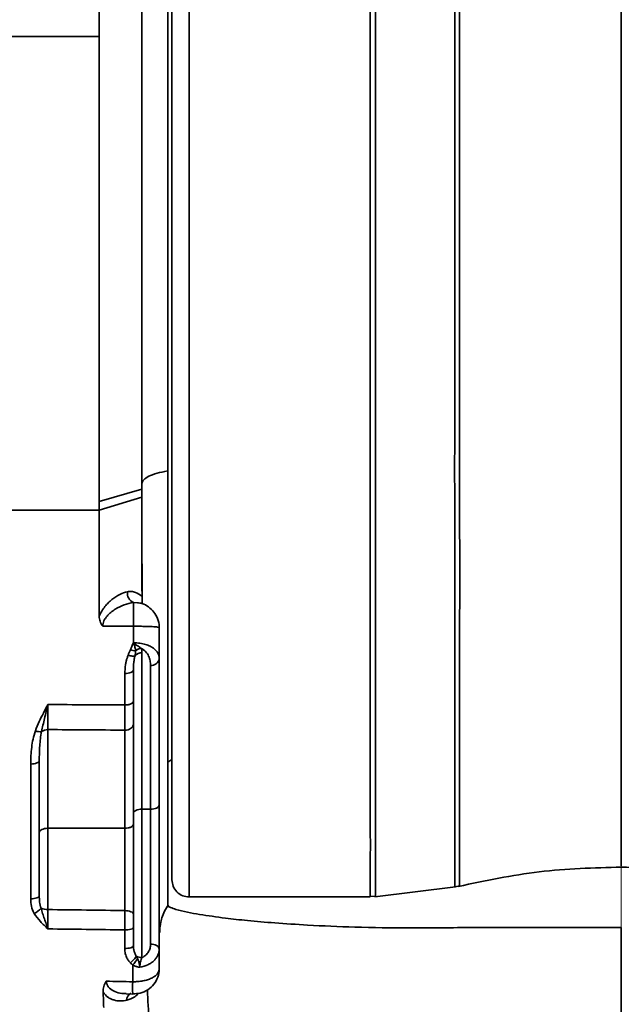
# Model space of a CAD drawing. Header units: millimetres. Extents: x -7686 to -856, y -458 to 6140.
# Tile 8 of 103: x -7000 to -6930, y 3516 to 3631. Entities that reach past the tile are written whole.
import ezdxf

# ---------------------------------------------------------------- set-up
doc = ezdxf.new("R2010")
doc.units = ezdxf.units.MM
doc.header["$LTSCALE"] = 5
doc.linetypes.add('ACAD_ISO10W100', pattern=[18, 12, -3, 0, -3])

msp = doc.modelspace()

# ---------------------------------------------------------------- linework, layer by layer
at = {"color": 40, "linetype": 'ACAD_ISO10W100', "lineweight": 20, "true_color": 0xf8d731}
msp.add_line((-6929.56, 4074.598), (-6929.56, 3031.236), dxfattribs=at)
at = {"linetype": 'Continuous', "lineweight": 35}
for p, q in [((-6990.56, 3628.801), (-6990.56, 3680.758)), ((-6985.56, 3675.758), (-6985.56, 3575.905)), ((-6982.56, 3578.027), (-6982.56, 3669.258)), ((-6990.56, 3628.801), (-7019.56, 3628.801)), ((-6990.56, 3574.463), (-6990.56, 3628.801)), ((-6982.56, 3527.258), (-6982.56, 3578.027)), ((-6990.56, 3574.463), (-6985.56, 3575.905)), ((-6990.56, 3573.45), (-6985.56, 3574.951)), ((-6990.56, 3573.45), (-7019.56, 3573.45)), ((-6986.084, 3562.633), (-6986.542, 3562.654)), ((-6986.545, 3559.881), (-6990.149, 3559.899)), ((-6986.565, 3557.931), (-6986.56, 3557.944)), ((-6986.56, 3557.944), (-6986.544, 3557.944)), ((-6986.544, 3557.944), (-6986.544, 3557.934)), ((-6985.56, 3556.783), (-6985.56, 3538.504)), ((-6983.56, 3556.095), (-6983.56, 3538.999)), ((-6984.56, 3538.504), (-6984.56, 3555.295)), ((-6996.56, 3547.812), (-6996.56, 3536.278)), ((-6982.56, 3544.013), (-6982.06, 3544.301)), ((-6985.56, 3538.504), (-6984.56, 3538.504)), ((-6985.56, 3538.504), (-6985.56, 3521.178)), ((-6984.56, 3522.746), (-6984.56, 3538.504)), ((-6983.56, 3538.999), (-6983.56, 3522.19)), ((-6996.56, 3536.278), (-6987.56, 3536.278)), ((-6996.56, 3536.278), (-6996.56, 3526.782)), ((-6958.348, 3528.286), (-6948.947, 3529.422)), ((-6949.015, 3529.446), (-6948.442, 3529.548)), ((-6980.06, 3528.258), (-6958.884, 3528.258)), ((-6958.886, 3528.304), (-6958.286, 3528.342)), ((-6987.412, 3516.929), (-6986.634, 3516.912))]:
    msp.add_line(p, q, dxfattribs=at)
at = {"linetype": 'Continuous', "lineweight": 35, "flags": 128}
for points in [[(-6998.557, 3543.789), (-6998.362, 3543.797), (-6998.175, 3543.821), (-6998.003, 3543.861), (-6997.852, 3543.914), (-6997.728, 3543.978), (-6997.636, 3544.052), (-6997.579, 3544.131), (-6997.56, 3544.214)], [(-6986.56, 3538.01), (-6986.54, 3538.106), (-6986.484, 3538.199), (-6986.391, 3538.284), (-6986.267, 3538.359), (-6986.115, 3538.421), (-6985.942, 3538.467), (-6985.755, 3538.495), (-6985.56, 3538.504)], [(-6983.56, 3538.999), (-6983.579, 3538.903), (-6983.636, 3538.81), (-6983.728, 3538.724), (-6983.853, 3538.649), (-6984.004, 3538.588), (-6984.177, 3538.542), (-6984.365, 3538.514), (-6984.56, 3538.504)], [(-6997.56, 3535.783), (-6997.54, 3535.88), (-6997.484, 3535.972), (-6997.391, 3536.058), (-6997.267, 3536.133), (-6997.115, 3536.195), (-6996.942, 3536.24), (-6996.755, 3536.268), (-6996.56, 3536.278)], [(-6998.565, 3528.037), (-6998.369, 3528.043), (-6998.181, 3528.064), (-6998.007, 3528.098), (-6997.854, 3528.143), (-6997.729, 3528.198), (-6997.636, 3528.262), (-6997.579, 3528.33), (-6997.56, 3528.402)], [(-6983.56, 3522.19), (-6983.579, 3522.298), (-6983.636, 3522.403), (-6983.728, 3522.499), (-6983.853, 3522.583), (-6984.004, 3522.652), (-6984.177, 3522.704), (-6984.365, 3522.735), (-6984.56, 3522.746)]]:
    msp.add_lwpolyline(points, dxfattribs=at)
at = {"linetype": 'Continuous', "lineweight": 35}
for centre, radius, start, end in [((-6986.119, 3563.715), 1.142, 170.14616, 248.24904), ((-7124.961, 3561.381), 138.424, 359.37943, 0.52714), ((-6985.141, 3555.728), 2.615, 122.45929, 122.72528), ((-6985.484, 3556.109), 1.23, 99.6955, 132.07113), ((-6985.583, 3555.709), 1.075, 88.77049, 137.36393), ((-6984.47, 3556.208), 0.917, 264.36859, 352.9548), ((-6997.526, 3549.056), 1.492, 250.82854, 279.12831), ((-6996.583, 3546.607), 1.205, 88.90307, 125.89715), ((-6999.166, 3528.518), 2.399, 294.80545, 318.97966), ((-6996.615, 3528.547), 1.766, 245.2137, 271.80931), ((-6985.579, 3522.507), 1.329, 241.01528, 270.84123), ((-6975.086, 3517.699), 11.574, 176.77209, 183.85004), ((-6986.562, 3516.286), 0.769, 112.30168, 187.6956)]:
    msp.add_arc(centre, radius, start, end, dxfattribs=at)
for points, knots in [([(-6980.06, 3644.871), (-6980.06, 3642.821), (-6980.06, 3638.721), (-6980.06, 3631.879), (-6980.06, 3624.641), (-6980.06, 3617.046), (-6980.06, 3609.209), (-6980.06, 3601.228), (-6980.06, 3593.208), (-6980.06, 3585.255), (-6980.06, 3577.471), (-6980.06, 3569.959), (-6980.06, 3562.817), (-6980.06, 3556.138), (-6980.06, 3550.01), (-6980.06, 3544.512), (-6980.06, 3539.717), (-6980.06, 3535.686), (-6980.06, 3532.48), (-6980.06, 3530.107), (-6980.06, 3528.721), (-6980.06, 3528.138), (-6980.06, 3528.286), (-6980.06, 3528.3)], [0, 0, 0, 0, 0.0497469, 0.0994938, 0.1492407, 0.1989875, 0.2487344, 0.2984813, 0.3482282, 0.3979751, 0.447722, 0.4974689, 0.5472157, 0.5969626, 0.6467095, 0.6964564, 0.7462033, 0.7959502, 0.845697, 0.8954439, 0.9451908, 0.9949377, 1, 1, 1, 1]), ([(-6958.884, 3528.287), (-6958.884, 3528.31), (-6958.884, 3528.36), (-6958.884, 3529.028), (-6958.885, 3530.184), (-6958.884, 3531.843), (-6958.881, 3533.956), (-6958.883, 3536.515), (-6958.883, 3539.542), (-6958.882, 3542.993), (-6958.883, 3546.804), (-6958.884, 3550.971), (-6958.885, 3555.519), (-6958.885, 3560.374), (-6958.882, 3565.453), (-6958.885, 3570.759), (-6958.882, 3576.313), (-6958.884, 3582.026), (-6958.884, 3587.8), (-6958.886, 3593.646), (-6958.889, 3599.582), (-6958.883, 3605.508), (-6958.888, 3611.326), (-6958.889, 3617.053), (-6958.89, 3622.701), (-6958.893, 3627.911), (-6958.893, 3632.63), (-6958.892, 3636.9), (-6958.888, 3641.016), (-6958.884, 3643.586), (-6958.882, 3644.871)], [0, 0, 0, 0, 0.0311106, 0.0672632, 0.1044662, 0.1416692, 0.177822, 0.2139747, 0.2511778, 0.2883808, 0.3245336, 0.3606863, 0.3978894, 0.4350924, 0.4712452, 0.5073981, 0.5446012, 0.5818044, 0.6179568, 0.6541091, 0.6913117, 0.7285144, 0.7646667, 0.8008191, 0.8380217, 0.8752243, 0.9060957, 0.9369672, 0.9684836, 1, 1, 1, 1]), ([(-6958.282, 3644.847), (-6958.284, 3643.59), (-6958.287, 3641.074), (-6958.292, 3636.995), (-6958.293, 3632.704), (-6958.292, 3627.978), (-6958.289, 3622.846), (-6958.288, 3617.262), (-6958.287, 3611.487), (-6958.283, 3605.617), (-6958.288, 3599.751), (-6958.286, 3593.874), (-6958.283, 3587.973), (-6958.284, 3582.145), (-6958.283, 3576.487), (-6958.287, 3570.981), (-6958.284, 3565.617), (-6958.285, 3560.488), (-6958.284, 3555.678), (-6958.283, 3551.163), (-6958.283, 3546.942), (-6958.283, 3543.091), (-6958.284, 3539.669), (-6958.284, 3536.654), (-6958.282, 3534.052), (-6958.285, 3531.913), (-6958.284, 3530.264), (-6958.283, 3529.099), (-6958.284, 3528.403), (-6958.285, 3528.349), (-6958.285, 3528.324)], [0, 0, 0, 0, 0.0308686, 0.0617372, 0.0932506, 0.124764, 0.1609137, 0.1970633, 0.2342631, 0.2714628, 0.3076117, 0.3437606, 0.3809595, 0.4181584, 0.4543096, 0.4904608, 0.5276626, 0.5648644, 0.601014, 0.6371637, 0.6743634, 0.7115631, 0.7477137, 0.7838643, 0.8210654, 0.8582665, 0.894416, 0.9305655, 0.967765, 1, 1, 1, 1]), ([(-6982.06, 3530.263), (-6982.06, 3530.378), (-6982.06, 3530.608), (-6982.06, 3532.082), (-6982.06, 3534.349), (-6982.06, 3537.477), (-6982.06, 3541.387), (-6982.06, 3546.049), (-6982.06, 3551.386), (-6982.06, 3557.342), (-6982.06, 3563.828), (-6982.06, 3570.768), (-6982.06, 3578.064), (-6982.06, 3585.626), (-6982.06, 3593.352), (-6982.06, 3601.143), (-6982.06, 3608.897), (-6982.06, 3616.509), (-6982.06, 3623.888), (-6982.06, 3630.918), (-6982.06, 3637.567), (-6982.06, 3641.549), (-6982.06, 3643.54)], [0, 0, 0, 0, 0.0499982, 0.1, 0.1499982, 0.2, 0.2499982, 0.3, 0.3499982, 0.4, 0.4499982, 0.5, 0.5499982, 0.6, 0.6499982, 0.7, 0.7499982, 0.8, 0.8499982, 0.9, 0.9499991, 1, 1, 1, 1]), ([(-6949.021, 3529.484), (-6949.022, 3529.514), (-6949.025, 3529.581), (-6949.022, 3530.788), (-6949.019, 3533.088), (-6949.018, 3536.479), (-6949.022, 3540.598), (-6949.029, 3545.203), (-6949.026, 3550.469), (-6949.013, 3556.351), (-6949.003, 3562.751), (-6949.018, 3569.602), (-6949.033, 3576.839), (-6949.025, 3584.358), (-6949.019, 3592.038), (-6949.022, 3599.783), (-6949.026, 3607.494), (-6949.027, 3615.096), (-6949.026, 3622.484), (-6949.026, 3629.576), (-6949.02, 3635.482), (-6949.018, 3640.305), (-6949.019, 3642.836), (-6949.02, 3644.102)], [0, 0, 0, 0, 0.04021581, 0.08906436, 0.14655682, 0.20404778, 0.25280263, 0.30171255, 0.35046715, 0.39920983, 0.44810689, 0.49685032, 0.54584112, 0.59499178, 0.64398644, 0.69271246, 0.74159261, 0.79031728, 0.83912498, 0.88808744, 0.93689438, 0.96844711, 1, 1, 1, 1]), ([(-6948.446, 3644.033), (-6948.446, 3644.033), (-6948.446, 3643.874), (-6948.448, 3641.386), (-6948.444, 3637.214), (-6948.451, 3631.283), (-6948.454, 3626.11), (-6948.453, 3620.687), (-6948.452, 3615.106), (-6948.45, 3609.463), (-6948.446, 3603.745), (-6948.447, 3597.932), (-6948.445, 3592.112), (-6948.449, 3586.381), (-6948.445, 3580.721), (-6948.451, 3575.133), (-6948.445, 3569.722), (-6948.438, 3564.576), (-6948.451, 3559.669), (-6948.447, 3554.993), (-6948.45, 3550.627), (-6948.45, 3546.639), (-6948.445, 3543.008), (-6948.447, 3539.736), (-6948.445, 3536.346), (-6948.447, 3533.196), (-6948.447, 3531.05), (-6948.45, 3529.961), (-6948.448, 3529.518), (-6948.448, 3529.564), (-6948.447, 3529.579)], [0, 0, 0, 0, 0.0000004, 0.0040284, 0.0630634, 0.0991858, 0.1353085, 0.1724772, 0.2096461, 0.2457086, 0.2817712, 0.3188789, 0.3559871, 0.3922405, 0.4284937, 0.4658074, 0.5031202, 0.5392032, 0.5752858, 0.6124084, 0.6495315, 0.6856145, 0.7216981, 0.7588267, 0.7959554, 0.8529325, 0.9109192, 0.9470703, 0.9832214, 1, 1, 1, 1]), ([(-6929.56, 3531.881), (-6929.56, 3531.874), (-6929.56, 3531.858), (-6929.56, 3533.101), (-6929.56, 3535.418), (-6929.56, 3538.83), (-6929.56, 3543.217), (-6929.56, 3548.515), (-6929.56, 3554.624), (-6929.56, 3561.455), (-6929.56, 3568.898), (-6929.56, 3576.833), (-6929.56, 3584.782), (-6929.56, 3592.567), (-6929.56, 3600.07), (-6929.56, 3607.563), (-6929.56, 3614.977), (-6929.56, 3622.267), (-6929.56, 3629.365), (-6929.56, 3636.26), (-6929.56, 3640.425), (-6929.56, 3642.541)], [0, 0, 0, 0, 0.03614947, 0.09247734, 0.14879194, 0.20501118, 0.26109406, 0.31705504, 0.3729736, 0.4289231, 0.4849257, 0.54093569, 0.596947, 0.64596247, 0.69495452, 0.74396067, 0.79321679, 0.84303592, 0.89384635, 0.94606522, 1, 1, 1, 1]), ([(-6985.56, 3576.546), (-6985.56, 3576.696), (-6985.491, 3576.845), (-6985.22, 3577.133), (-6985.018, 3577.272), (-6984.494, 3577.53), (-6984.173, 3577.65), (-6983.432, 3577.861), (-6983.013, 3577.952), (-6982.56, 3578.027)], [0, 0, 0, 0, 0.25, 0.25, 0.5, 0.5, 0.75, 0.75, 1, 1, 1, 1]), ([(-6985.557, 3562.629), (-6985.558, 3564.489), (-6985.56, 3568.668), (-6985.56, 3573.168), (-6985.56, 3575.666)], [0, 0, 0, 0, 0.44495378, 1, 1, 1, 1]), ([(-6985.56, 3574.951), (-6985.56, 3574.674), (-6985.56, 3574.106), (-6985.56, 3573.235), (-6985.56, 3572.322), (-6985.56, 3571.368), (-6985.56, 3570.373), (-6985.56, 3568.854), (-6985.56, 3566.641), (-6985.559, 3564.644), (-6985.559, 3563.483), (-6985.559, 3563.342)], [0, 0, 0, 0, 0.0699036, 0.1436418, 0.2212155, 0.3026265, 0.387876, 0.4769654, 0.6944645, 0.9627541, 1, 1, 1, 1]), ([(-6929.56, 3441.728), (-6928.981, 3441.734), (-6927.796, 3441.747), (-6925.977, 3441.783), (-6923.853, 3441.847), (-6921.467, 3441.963), (-6918.864, 3442.157), (-6916.311, 3442.42), (-6913.812, 3442.772), (-6911.37, 3443.227), (-6908.991, 3443.8), (-6906.66, 3444.517), (-6904.379, 3445.39), (-6902.153, 3446.425), (-6900.016, 3447.629), (-6897.983, 3448.995), (-6895.419, 3451.032), (-6893.087, 3453.332), (-6890.962, 3455.824), (-6889.45, 3457.793), (-6888.017, 3459.836), (-6886.649, 3461.938), (-6885.332, 3464.087), (-6884.373, 3465.726), (-6883.743, 3466.825), (-6883.346, 3467.537), (-6882.884, 3468.398), (-6882.462, 3469.247), (-6882.157, 3469.907), (-6881.868, 3470.557), (-6881.511, 3471.402), (-6881.096, 3472.448), (-6880.67, 3473.606), (-6880.11, 3475.254), (-6879.584, 3477.005), (-6879.108, 3478.762), (-6878.653, 3480.562), (-6878.235, 3482.387), (-6877.847, 3484.23), (-6877.291, 3487.017), (-6876.244, 3493.117), (-6875.46, 3499.741), (-6874.954, 3505.38), (-6874.659, 3509.125), (-6874.29, 3514.88), (-6873.991, 3521.819), (-6873.794, 3528.956), (-6873.658, 3536.615), (-6873.599, 3543.741), (-6873.578, 3549.239), (-6873.569, 3552.547), (-6873.565, 3555.571), (-6873.562, 3559.35), (-6873.56, 3563.037), (-6873.56, 3566.226), (-6873.56, 3568.728), (-6873.56, 3570.66), (-6873.56, 3572.183), (-6873.56, 3573.6), (-6873.56, 3574.513), (-6873.56, 3574.951)], [0, 0, 0, 0, 0.0100316, 0.0205361, 0.0315145, 0.0468527, 0.0619398, 0.0767961, 0.0914203, 0.1058439, 0.1201268, 0.1342973, 0.1487861, 0.1634155, 0.1781663, 0.1930193, 0.2080011, 0.2383466, 0.2537508, 0.2692829, 0.2849321, 0.3006496, 0.3164125, 0.3321795, 0.3361063, 0.3399543, 0.347347, 0.354283, 0.3575951, 0.3608538, 0.3674259, 0.3743532, 0.381027, 0.389312, 0.4050445, 0.4130488, 0.421114, 0.4374028, 0.4456021, 0.4538096, 0.486719, 0.5527597, 0.5692891, 0.5858025, 0.6187845, 0.6713785, 0.7106235, 0.7496353, 0.8140273, 0.8458721, 0.8549619, 0.877445, 0.9038508, 0.9272743, 0.9475494, 0.9639854, 0.9740393, 0.9833928, 0.9920462, 1, 1, 1, 1]), ([(-6990.56, 3565.252), (-6990.56, 3565.623), (-6990.56, 3566.346), (-6990.56, 3567.41), (-6990.56, 3568.423), (-6990.56, 3569.386), (-6990.56, 3570.299), (-6990.56, 3571.16), (-6990.56, 3571.969), (-6990.56, 3572.726), (-6990.56, 3573.215), (-6990.56, 3573.45)], [0, 0, 0, 0, 0.1374636, 0.2683257, 0.3925933, 0.5102729, 0.6213701, 0.7258893, 0.8238334, 0.9152037, 1, 1, 1, 1]), ([(-6868.56, 3573.45), (-6868.56, 3573.167), (-6868.56, 3572.577), (-6868.56, 3571.656), (-6868.559, 3570.661), (-6868.559, 3569.593), (-6868.559, 3568.452), (-6868.559, 3567.24), (-6868.559, 3565.957), (-6868.559, 3564.604), (-6868.559, 3562.643), (-6868.558, 3560.495), (-6868.558, 3557.934), (-6868.558, 3555.636), (-6868.559, 3552.21), (-6868.563, 3548.145), (-6868.58, 3541.527), (-6868.633, 3533.287), (-6868.806, 3522.987), (-6869.173, 3512.348), (-6869.74, 3503.186), (-6870.437, 3495.787), (-6870.991, 3491.116), (-6871.51, 3487.427), (-6871.876, 3485.094), (-6872.194, 3483.232), (-6872.532, 3481.36), (-6872.98, 3479.015), (-6873.447, 3476.679), (-6873.832, 3474.81), (-6874.219, 3472.928), (-6874.588, 3471.035), (-6874.853, 3469.361), (-6875.002, 3468.395), (-6875.161, 3467.428), (-6875.4, 3466.23), (-6875.789, 3464.824), (-6876.181, 3463.681), (-6876.527, 3462.782), (-6877.078, 3461.447), (-6877.96, 3459.471), (-6879.689, 3456.046), (-6882.153, 3451.94), (-6885.632, 3447.378), (-6889.019, 3443.961), (-6892.042, 3441.517), (-6894.476, 3439.853), (-6897.047, 3438.374), (-6899.732, 3437.095), (-6902.517, 3435.996), (-6905.372, 3435.082), (-6908.275, 3434.348), (-6911.196, 3433.776), (-6914.132, 3433.34), (-6917.091, 3433.016), (-6920.109, 3432.775), (-6922.799, 3432.631), (-6925.203, 3432.548), (-6927.33, 3432.499), (-6928.799, 3432.482), (-6929.56, 3432.474)], [0, 0, 0, 0, 0.0048183, 0.0100787, 0.0157812, 0.0219261, 0.0285137, 0.0355443, 0.0430186, 0.050937, 0.0593001, 0.0775747, 0.0890329, 0.1049919, 0.1187487, 0.1505995, 0.1782268, 0.2378093, 0.2975804, 0.3577003, 0.418247, 0.4495114, 0.4793287, 0.4948234, 0.5101019, 0.5177251, 0.5255503, 0.5410513, 0.5566172, 0.5644294, 0.572267, 0.5880636, 0.5960598, 0.6000828, 0.6041138, 0.6121699, 0.6202056, 0.6282363, 0.6322542, 0.6362746, 0.6523759, 0.6685519, 0.7010543, 0.7337793, 0.7668665, 0.7836103, 0.8003871, 0.8171238, 0.8338708, 0.8504622, 0.8671693, 0.8836493, 0.8998937, 0.9160621, 0.9322456, 0.9485039, 0.9654071, 0.9761031, 0.9876306, 1, 1, 1, 1]), ([(-6990.561, 3561.079), (-6990.561, 3561.413), (-6990.561, 3562.12), (-6990.561, 3563.176), (-6990.561, 3564.233), (-6990.56, 3564.917), (-6990.56, 3565.252)], [0, 0, 0, 0, 0.2411359, 0.5110425, 0.7603055, 1, 1, 1, 1]), ([(-6990.561, 3561.079), (-6990.474, 3561.282), (-6990.372, 3561.476), (-6990.146, 3561.844), (-6990.025, 3562.014), (-6989.77, 3562.334), (-6989.636, 3562.483), (-6989.356, 3562.763), (-6989.211, 3562.893), (-6988.773, 3563.245), (-6988.472, 3563.436), (-6987.857, 3563.739), (-6987.549, 3563.847), (-6987.245, 3563.911)], [0, 0, 0, 0, 0.125, 0.125, 0.25, 0.25, 0.375, 0.375, 0.5, 0.5, 0.75, 0.75, 1, 1, 1, 1]), ([(-6987.245, 3563.911), (-6987.08, 3563.945), (-6986.92, 3563.956), (-6986.612, 3563.932), (-6986.462, 3563.898), (-6986.036, 3563.738), (-6985.787, 3563.56), (-6985.559, 3563.342)], [0, 0, 0, 0, 0.25, 0.25, 0.5, 0.5, 1, 1, 1, 1]), ([(-6986.542, 3562.654), (-6986.903, 3562.605), (-6987.268, 3562.514), (-6987.988, 3562.254), (-6988.342, 3562.087), (-6988.86, 3561.761), (-6989.027, 3561.641), (-6989.348, 3561.375), (-6989.502, 3561.227), (-6989.713, 3560.978), (-6989.778, 3560.892), (-6989.899, 3560.71), (-6989.954, 3560.614), (-6990.047, 3560.415), (-6990.084, 3560.314), (-6990.135, 3560.105), (-6990.149, 3560.001), (-6990.149, 3559.899)], [0, 0, 0, 0, 0.25, 0.25, 0.5, 0.5, 0.625, 0.625, 0.75, 0.75, 0.8125, 0.8125, 0.875, 0.875, 0.9375, 0.9375, 1, 1, 1, 1]), ([(-6983.581, 3559.723), (-6983.574, 3559.776), (-6983.53, 3560.126), (-6983.714, 3560.768), (-6984.126, 3561.555), (-6984.767, 3562.16), (-6985.442, 3562.54), (-6985.91, 3562.607), (-6986.084, 3562.632)], [0, 0, 0, 0, 0.0408454, 0.2662073, 0.4798778, 0.6854977, 0.8827625, 1, 1, 1, 1]), ([(-6985.559, 3563.342), (-6985.559, 3563.23), (-6985.559, 3563.113), (-6985.559, 3562.87), (-6985.559, 3562.744), (-6985.559, 3562.638)], [0, 0, 0, 0, 0.5, 0.5, 1, 1, 1, 1]), ([(-6990.561, 3561.079), (-6990.561, 3560.867), (-6990.526, 3560.661), (-6990.421, 3560.36), (-6990.377, 3560.262), (-6990.274, 3560.075), (-6990.214, 3559.984), (-6990.149, 3559.899)], [0, 0, 0, 0, 0.5, 0.5, 0.75, 0.75, 1, 1, 1, 1]), ([(-6983.56, 3559.718), (-6983.56, 3559.743), (-6983.626, 3559.766), (-6983.829, 3559.797), (-6983.914, 3559.806), (-6984.115, 3559.823), (-6984.231, 3559.831), (-6984.496, 3559.845), (-6984.646, 3559.851), (-6984.971, 3559.862), (-6985.147, 3559.867), (-6985.522, 3559.874), (-6985.719, 3559.877), (-6986.127, 3559.88), (-6986.334, 3559.881), (-6986.545, 3559.881)], [0, 0, 0, 0, 0.25, 0.25, 0.375, 0.375, 0.5, 0.5, 0.625, 0.625, 0.75, 0.75, 0.875, 0.875, 1, 1, 1, 1]), ([(-6986.544, 3557.934), (-6986.548, 3557.936), (-6986.551, 3557.938), (-6986.554, 3557.94), (-6986.556, 3557.942), (-6986.558, 3557.943), (-6986.56, 3557.944)], [0, 0, 0, 0, 0.000012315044, 0.000012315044, 0.000012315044, 0.000018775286, 0.000018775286, 0.000018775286, 0.000018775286]), ([(-6986.544, 3557.944), (-6986.418, 3557.943), (-6986.292, 3557.939), (-6986.045, 3557.921), (-6985.923, 3557.908), (-6985.569, 3557.859), (-6985.348, 3557.811), (-6984.953, 3557.695), (-6984.775, 3557.626), (-6984.463, 3557.475), (-6984.329, 3557.393), (-6984.095, 3557.219), (-6983.995, 3557.126), (-6983.83, 3556.935), (-6983.764, 3556.836), (-6983.608, 3556.532), (-6983.56, 3556.317), (-6983.56, 3556.095)], [0, 0, 0, 0, 0.0625, 0.0625, 0.125, 0.125, 0.25, 0.25, 0.375, 0.375, 0.5, 0.5, 0.625, 0.625, 0.75, 0.75, 1, 1, 1, 1]), ([(-6987.183, 3556.497), (-6987.161, 3556.551), (-6987.118, 3556.658), (-6987.053, 3556.822), (-6986.989, 3556.983), (-6986.943, 3557.09), (-6986.92, 3557.141)], [0, 0, 0, 0, 0.24991278, 0.49996484, 0.76018905, 1, 1, 1, 1]), ([(-6986.92, 3557.141), (-6986.862, 3557.273), (-6986.775, 3557.471), (-6986.657, 3557.734), (-6986.596, 3557.865), (-6986.565, 3557.931)], [0, 0, 0, 0, 0.499976, 0.7499834, 1, 1, 1, 1]), ([(-6986.92, 3557.141), (-6986.811, 3557.101), (-6986.698, 3557.069), (-6986.488, 3557.028), (-6986.39, 3557.019), (-6986.308, 3557.022)], [0, 0, 0, 0, 0.5, 0.5, 1, 1, 1, 1]), ([(-6986.555, 3557.927), (-6986.545, 3557.904), (-6986.532, 3557.87), (-6986.514, 3557.825), (-6986.488, 3557.761), (-6986.438, 3557.628), (-6986.373, 3557.427), (-6986.324, 3557.213), (-6986.313, 3557.079), (-6986.308, 3557.022)], [0, 0, 0, 0, 0.0693997, 0.1033457, 0.1368932, 0.268022, 0.5199751, 0.7971688, 1, 1, 1, 1]), ([(-6986.544, 3557.934), (-6986.525, 3557.918), (-6986.504, 3557.903), (-6986.464, 3557.874), (-6986.443, 3557.86), (-6986.383, 3557.817), (-6986.343, 3557.79), (-6986.225, 3557.711), (-6986.149, 3557.661), (-6985.932, 3557.514), (-6985.801, 3557.42), (-6985.692, 3557.321)], [0, 0, 0, 0, 0.0625, 0.0625, 0.125, 0.125, 0.25, 0.25, 0.5, 0.5, 1, 1, 1, 1]), ([(-6986.308, 3557.022), (-6986.31, 3556.978), (-6986.312, 3556.883), (-6986.324, 3556.739), (-6986.344, 3556.587), (-6986.364, 3556.488), (-6986.374, 3556.437)], [0, 0, 0, 0, 0.2209727, 0.4873425, 0.7361662, 1, 1, 1, 1]), ([(-6984.56, 3555.295), (-6984.56, 3555.486), (-6984.577, 3555.673), (-6984.65, 3556.04), (-6984.706, 3556.219), (-6984.871, 3556.57), (-6984.98, 3556.741), (-6985.269, 3557.057), (-6985.453, 3557.205), (-6985.692, 3557.321)], [0, 0, 0, 0, 0.25, 0.25, 0.5, 0.5, 0.75, 0.75, 1, 1, 1, 1]), ([(-6987.555, 3554.371), (-6987.554, 3554.463), (-6987.552, 3554.647), (-6987.535, 3554.919), (-6987.509, 3555.186), (-6987.466, 3555.487), (-6987.401, 3555.815), (-6987.307, 3556.166), (-6987.223, 3556.388), (-6987.183, 3556.497)], [0, 0, 0, 0, 0.1284696, 0.2546237, 0.3786287, 0.5006604, 0.6748999, 0.8410939, 1, 1, 1, 1]), ([(-6987.183, 3556.497), (-6987.027, 3556.445), (-6986.86, 3556.408), (-6986.571, 3556.387), (-6986.451, 3556.402), (-6986.374, 3556.437)], [0, 0, 0, 0, 0.5, 0.5, 1, 1, 1, 1]), ([(-6986.374, 3556.437), (-6986.388, 3556.378), (-6986.419, 3556.256), (-6986.457, 3556.064), (-6986.491, 3555.855), (-6986.525, 3555.583), (-6986.553, 3555.228), (-6986.558, 3554.947), (-6986.56, 3554.796)], [0, 0, 0, 0, 0.1088465, 0.226978, 0.3543972, 0.4910969, 0.7253534, 1, 1, 1, 1]), ([(-6987.555, 3554.371), (-6987.437, 3554.371), (-6987.311, 3554.38), (-6987.066, 3554.422), (-6986.948, 3554.454), (-6986.754, 3554.537), (-6986.678, 3554.588), (-6986.581, 3554.692), (-6986.56, 3554.746), (-6986.56, 3554.796)], [0, 0, 0, 0, 0.25, 0.25, 0.5, 0.5, 0.75, 0.75, 1, 1, 1, 1]), ([(-6986.56, 3554.796), (-6986.56, 3554.26), (-6986.56, 3553.032), (-6986.56, 3551.805), (-6986.56, 3551.112)], [0, 0, 0, 0, 0.4358107, 1, 1, 1, 1]), ([(-6987.556, 3550.684), (-6987.556, 3551.28), (-6987.555, 3552.508), (-6987.555, 3553.738), (-6987.555, 3554.371)], [0, 0, 0, 0, 0.4855367, 1, 1, 1, 1]), ([(-6987.556, 3550.684), (-6987.438, 3550.684), (-6987.311, 3550.693), (-6987.066, 3550.735), (-6986.948, 3550.768), (-6986.754, 3550.852), (-6986.678, 3550.902), (-6986.581, 3551.008), (-6986.56, 3551.062), (-6986.56, 3551.112)], [0, 0, 0, 0, 0.25, 0.25, 0.5, 0.5, 0.75, 0.75, 1, 1, 1, 1]), ([(-6986.56, 3551.112), (-6986.56, 3551.03), (-6986.56, 3550.867), (-6986.56, 3550.626), (-6986.56, 3550.389), (-6986.56, 3550.157), (-6986.56, 3549.928), (-6986.56, 3549.63), (-6986.56, 3549.269), (-6986.56, 3548.856), (-6986.56, 3548.6), (-6986.56, 3548.472)], [0, 0, 0, 0, 0.0834429, 0.1667416, 0.2499727, 0.3332131, 0.4165394, 0.5000283, 0.6667514, 0.8332037, 1, 1, 1, 1]), ([(-6997.289, 3547.583), (-6997.188, 3548.082), (-6997.07, 3548.593), (-6996.823, 3549.644), (-6996.693, 3550.185), (-6996.564, 3550.738)], [0, 0, 0, 0, 0.5, 0.5, 1, 1, 1, 1]), ([(-6996.564, 3550.738), (-6995.055, 3550.729), (-6993.546, 3550.72), (-6992.037, 3550.71), (-6990.543, 3550.701), (-6989.05, 3550.692), (-6987.556, 3550.684)], [0.0009960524, 0.0009960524, 0.0009960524, 0.0009960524, 0.0055228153, 0.0055228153, 0.0055228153, 0.0100043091, 0.0100043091, 0.0100043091, 0.0100043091]), ([(-6996.564, 3550.738), (-6996.563, 3550.19), (-6996.562, 3549.67), (-6996.561, 3548.687), (-6996.56, 3548.231), (-6996.56, 3547.812)], [0, 0, 0, 0, 0.5, 0.5, 1, 1, 1, 1]), ([(-6998.557, 3543.789), (-6998.557, 3544.442), (-6998.526, 3545.095), (-6998.408, 3546.063), (-6998.356, 3546.383), (-6998.217, 3547.02), (-6998.131, 3547.335), (-6998.016, 3547.647)], [0, 0, 0, 0, 0.5, 0.5, 0.75, 0.75, 1, 1, 1, 1]), ([(-6987.56, 3547.75), (-6989.067, 3547.759), (-6990.574, 3547.77), (-6992.081, 3547.78), (-6993.574, 3547.791), (-6995.067, 3547.802), (-6996.56, 3547.812)], [0.0010000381, 0.0010000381, 0.0010000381, 0.0010000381, 0.0055218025, 0.0055218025, 0.0055218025, 0.0100004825, 0.0100004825, 0.0100004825, 0.0100004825]), ([(-6987.56, 3547.75), (-6987.442, 3547.75), (-6987.315, 3547.765), (-6987.068, 3547.836), (-6986.95, 3547.891), (-6986.755, 3548.032), (-6986.679, 3548.117), (-6986.581, 3548.295), (-6986.56, 3548.387), (-6986.56, 3548.472)], [0, 0, 0, 0, 0.25, 0.25, 0.5, 0.5, 0.75, 0.75, 1, 1, 1, 1]), ([(-6986.56, 3548.472), (-6986.56, 3548.299), (-6986.56, 3547.954), (-6986.56, 3547.427), (-6986.56, 3546.893), (-6986.56, 3546.352), (-6986.56, 3545.803), (-6986.56, 3545.248), (-6986.56, 3544.685), (-6986.56, 3544.115), (-6986.56, 3543.538), (-6986.56, 3542.824), (-6986.56, 3541.967), (-6986.56, 3540.962), (-6986.56, 3539.94), (-6986.56, 3538.901), (-6986.56, 3537.847), (-6986.56, 3537.131), (-6986.56, 3536.773)], [0, 0, 0, 0, 0.05005978, 0.1000785, 0.15006659, 0.20003449, 0.24999266, 0.29995157, 0.34992169, 0.39991348, 0.44993737, 0.5000038, 0.58341208, 0.66672557, 0.74999266, 0.8332618, 0.91658146, 1, 1, 1, 1]), ([(-6997.289, 3547.583), (-6997.349, 3547.308), (-6997.393, 3547.031), (-6997.462, 3546.475), (-6997.487, 3546.196), (-6997.545, 3545.353), (-6997.56, 3544.785), (-6997.56, 3544.214)], [0, 0, 0, 0, 0.25, 0.25, 0.5, 0.5, 1, 1, 1, 1]), ([(-6997.56, 3544.214), (-6997.56, 3541.611), (-6997.56, 3538.998), (-6997.56, 3533.732), (-6997.56, 3531.08), (-6997.56, 3528.402)], [0, 0, 0, 0, 0.5, 0.5, 1, 1, 1, 1]), ([(-6998.564, 3528.967), (-6998.562, 3531.474), (-6998.56, 3533.958), (-6998.558, 3538.895), (-6998.558, 3541.346), (-6998.557, 3543.789)], [0, 0, 0, 0, 0.5, 0.5, 1, 1, 1, 1]), ([(-6987.56, 3536.278), (-6987.442, 3536.278), (-6987.315, 3536.289), (-6987.068, 3536.337), (-6986.95, 3536.375), (-6986.755, 3536.471), (-6986.679, 3536.53), (-6986.581, 3536.651), (-6986.56, 3536.714), (-6986.56, 3536.773)], [0, 0, 0, 0, 0.25, 0.25, 0.5, 0.5, 0.75, 0.75, 1, 1, 1, 1]), ([(-6987.56, 3526.657), (-6987.56, 3527.412), (-6987.56, 3528.21), (-6987.56, 3529.845), (-6987.56, 3530.682), (-6987.56, 3532.348), (-6987.56, 3533.177), (-6987.56, 3534.78), (-6987.56, 3535.553), (-6987.56, 3536.278)], [0, 0, 0, 0, 0.25, 0.25, 0.5, 0.5, 0.75, 0.75, 1, 1, 1, 1]), ([(-6986.56, 3536.773), (-6986.56, 3536.673), (-6986.56, 3536.473), (-6986.56, 3536.168), (-6986.56, 3535.859), (-6986.56, 3535.546), (-6986.56, 3535.229), (-6986.56, 3534.908), (-6986.56, 3534.583), (-6986.56, 3533.928), (-6986.56, 3532.923), (-6986.56, 3531.558), (-6986.56, 3530.186), (-6986.56, 3529.053), (-6986.56, 3528.164), (-6986.56, 3527.507), (-6986.56, 3526.861), (-6986.56, 3526.444), (-6986.56, 3526.235)], [0, 0, 0, 0, 0.0313515, 0.0626212, 0.0938367, 0.125026, 0.1562168, 0.1874371, 0.2187147, 0.2500772, 0.3750213, 0.5000158, 0.62496, 0.7499545, 0.8124039, 0.8749765, 0.9375123, 1, 1, 1, 1]), ([(-6948.579, 3529.484), (-6945.449, 3530.146), (-6939.177, 3531.471), (-6932.77, 3531.658), (-6929.56, 3531.751)], [0, 0, 0, 0, 0.4990407, 1, 1, 1, 1]), ([(-6929.56, 3531.751), (-6926.35, 3531.658), (-6919.942, 3531.471), (-6913.67, 3530.146), (-6910.54, 3529.484)], [0, 0, 0, 0, 0.5009593, 1, 1, 1, 1]), ([(-6982.06, 3530.263), (-6982.032, 3530.011), (-6981.975, 3529.487), (-6981.51, 3528.808), (-6980.833, 3528.343), (-6980.311, 3528.286), (-6980.06, 3528.258)], [0, 0, 0, 0, 0.2405217, 0.4997563, 0.7591131, 1, 1, 1, 1]), ([(-6998.159, 3526.341), (-6998.31, 3526.602), (-6998.411, 3526.885), (-6998.538, 3527.453), (-6998.565, 3527.743), (-6998.565, 3528.037)], [0, 0, 0, 0, 0.5, 0.5, 1, 1, 1, 1]), ([(-6997.56, 3528.402), (-6997.56, 3528.155), (-6997.548, 3527.909), (-6997.487, 3527.422), (-6997.439, 3527.178), (-6997.356, 3526.944)], [0, 0, 0, 0, 0.5, 0.5, 1, 1, 1, 1]), ([(-6997.356, 3526.944), (-6997.297, 3526.737), (-6997.231, 3526.532), (-6997.098, 3526.122), (-6997.03, 3525.918), (-6996.893, 3525.513), (-6996.824, 3525.312), (-6996.687, 3524.914), (-6996.618, 3524.716), (-6996.549, 3524.524)], [0, 0, 0, 0, 0.25, 0.25, 0.5, 0.5, 0.75, 0.75, 1, 1, 1, 1]), ([(-6983.488, 3524.106), (-6983.488, 3524.118), (-6983.489, 3524.148), (-6983.488, 3524.33), (-6983.468, 3524.658), (-6983.404, 3525.147), (-6983.241, 3525.818), (-6982.957, 3526.594), (-6982.633, 3527.102), (-6982.477, 3527.348)], [0, 0, 0, 0, 0.1329766, 0.3183059, 0.4674979, 0.5998575, 0.7290558, 0.8691067, 1, 1, 1, 1]), ([(-6929.56, 3524.687), (-6932.594, 3524.687), (-6938.425, 3524.688), (-6946.652, 3524.703), (-6954.001, 3524.614), (-6960.466, 3524.697), (-6965.75, 3524.931), (-6969.931, 3525.201), (-6973.158, 3525.48), (-6976.132, 3525.804), (-6978.788, 3526.209), (-6980.945, 3526.577), (-6982.092, 3526.971), (-6982.435, 3527.121), (-6982.556, 3527.185), (-6982.569, 3527.192)], [0, 0, 0, 0, 0.1522532, 0.2925461, 0.4209665, 0.5360266, 0.6365947, 0.7098788, 0.7741538, 0.8301046, 0.9046621, 0.9757564, 0.9926467, 0.9991811, 1, 1, 1, 1]), ([(-6996.549, 3524.524), (-6996.849, 3524.803), (-6997.15, 3525.081), (-6997.706, 3525.676), (-6997.96, 3525.992), (-6998.159, 3526.341)], [0, 0, 0, 0, 0.5, 0.5, 1, 1, 1, 1]), ([(-6996.56, 3526.782), (-6996.559, 3526.605), (-6996.558, 3526.419), (-6996.556, 3526.045), (-6996.555, 3525.855), (-6996.553, 3525.47), (-6996.552, 3525.274), (-6996.551, 3524.893), (-6996.55, 3524.707), (-6996.549, 3524.524)], [0, 0, 0, 0, 0.25, 0.25, 0.5, 0.5, 0.75, 0.75, 1, 1, 1, 1]), ([(-6987.577, 3524.397), (-6987.577, 3524.449), (-6987.576, 3524.558), (-6987.575, 3524.731), (-6987.574, 3524.922), (-6987.572, 3525.13), (-6987.571, 3525.354), (-6987.569, 3525.594), (-6987.567, 3525.847), (-6987.565, 3526.112), (-6987.562, 3526.386), (-6987.561, 3526.565), (-6987.56, 3526.657)], [0, 0, 0, 0, 0.0707888, 0.1480706, 0.2318449, 0.3221112, 0.4188688, 0.522117, 0.6318551, 0.7480821, 0.8707974, 1, 1, 1, 1]), ([(-6987.56, 3526.657), (-6987.442, 3526.657), (-6987.315, 3526.647), (-6987.068, 3526.606), (-6986.95, 3526.574), (-6986.755, 3526.492), (-6986.679, 3526.442), (-6986.581, 3526.338), (-6986.56, 3526.285), (-6986.56, 3526.235)], [0, 0, 0, 0, 0.25, 0.25, 0.5, 0.5, 0.75, 0.75, 1, 1, 1, 1]), ([(-6986.56, 3526.235), (-6986.56, 3526.196), (-6986.56, 3526.118), (-6986.56, 3525.996), (-6986.56, 3525.851), (-6986.56, 3525.681), (-6986.56, 3525.466), (-6986.56, 3525.23), (-6986.56, 3524.974), (-6986.56, 3524.811), (-6986.56, 3524.728)], [0, 0, 0, 0, 0.0829384, 0.1660485, 0.2496749, 0.3756515, 0.5013948, 0.6679876, 0.8332593, 1, 1, 1, 1]), ([(-6987.577, 3524.397), (-6987.458, 3524.396), (-6987.33, 3524.403), (-6987.079, 3524.434), (-6986.959, 3524.46), (-6986.759, 3524.525), (-6986.681, 3524.564), (-6986.582, 3524.646), (-6986.56, 3524.689), (-6986.56, 3524.728)], [0, 0, 0, 0, 0.25, 0.25, 0.5, 0.5, 0.75, 0.75, 1, 1, 1, 1]), ([(-6986.56, 3524.728), (-6986.56, 3524.365), (-6986.56, 3523.64), (-6986.56, 3522.913), (-6986.56, 3522.551)], [0, 0, 0, 0, 0.5023335, 1, 1, 1, 1]), ([(-6929.56, 3441.728), (-6929.56, 3445.205), (-6929.56, 3452.154), (-6929.56, 3462.476), (-6929.56, 3472.597), (-6929.56, 3481.682), (-6929.56, 3489.652), (-6929.56, 3496.491), (-6929.56, 3502.728), (-6929.56, 3508.265), (-6929.56, 3512.988), (-6929.56, 3516.844), (-6929.56, 3519.837), (-6929.56, 3522.035), (-6929.56, 3523.547), (-6929.56, 3524.389), (-6929.56, 3524.77), (-6929.56, 3524.639), (-6929.56, 3524.609)], [0, 0, 0, 0, 0.0798431, 0.1595581, 0.2390478, 0.3182135, 0.380129, 0.4417378, 0.5029936, 0.5638519, 0.6254972, 0.6866389, 0.7472305, 0.8072226, 0.8665654, 0.9252085, 0.9831068, 1, 1, 1, 1]), ([(-6987.58, 3522.235), (-6987.58, 3522.594), (-6987.579, 3523.316), (-6987.578, 3524.035), (-6987.577, 3524.397)], [0, 0, 0, 0, 0.4969414, 1, 1, 1, 1]), ([(-6987.58, 3522.235), (-6987.461, 3522.234), (-6987.332, 3522.24), (-6987.081, 3522.27), (-6986.96, 3522.294), (-6986.76, 3522.356), (-6986.681, 3522.394), (-6986.582, 3522.473), (-6986.56, 3522.513), (-6986.56, 3522.551)], [0, 0, 0, 0, 0.25, 0.25, 0.5, 0.5, 0.75, 0.75, 1, 1, 1, 1]), ([(-6986.56, 3522.551), (-6986.559, 3522.502), (-6986.558, 3522.405), (-6986.546, 3522.265), (-6986.529, 3522.134), (-6986.506, 3522.012), (-6986.469, 3521.862), (-6986.413, 3521.691), (-6986.329, 3521.505), (-6986.258, 3521.396), (-6986.223, 3521.344)], [0, 0, 0, 0, 0.1165206, 0.2268747, 0.331, 0.4288432, 0.520363, 0.6935347, 0.8533158, 1, 1, 1, 1]), ([(-6985.56, 3521.178), (-6985.397, 3521.256), (-6985.252, 3521.351), (-6984.996, 3521.576), (-6984.891, 3521.702), (-6984.723, 3521.975), (-6984.66, 3522.124), (-6984.579, 3522.427), (-6984.56, 3522.584), (-6984.56, 3522.746)], [0, 0, 0, 0, 0.25, 0.25, 0.5, 0.5, 0.75, 0.75, 1, 1, 1, 1]), ([(-6986.91, 3520.548), (-6986.937, 3520.576), (-6986.992, 3520.632), (-6987.068, 3520.722), (-6987.139, 3520.817), (-6987.227, 3520.947), (-6987.324, 3521.117), (-6987.429, 3521.353), (-6987.513, 3521.623), (-6987.57, 3521.926), (-6987.577, 3522.131), (-6987.58, 3522.235)], [0, 0, 0, 0, 0.0618416, 0.124044, 0.186794, 0.2502734, 0.3743553, 0.5005757, 0.6652578, 0.8309507, 1, 1, 1, 1]), ([(-6986.91, 3520.548), (-6986.843, 3520.609), (-6986.772, 3520.677), (-6986.632, 3520.819), (-6986.563, 3520.894), (-6986.438, 3521.039), (-6986.381, 3521.109), (-6986.288, 3521.238), (-6986.25, 3521.296), (-6986.223, 3521.344)], [0, 0, 0, 0, 0.25, 0.25, 0.5, 0.5, 0.75, 0.75, 1, 1, 1, 1]), ([(-6986.223, 3521.344), (-6986.198, 3521.297), (-6986.148, 3521.206), (-6986.105, 3521.113), (-6986.084, 3521.069)], [0, 0, 0, 0, 0.5200088, 1, 1, 1, 1]), ([(-6983.56, 3522.19), (-6983.56, 3521.937), (-6983.607, 3521.697), (-6983.754, 3521.352), (-6983.816, 3521.239), (-6983.964, 3521.025), (-6984.05, 3520.925), (-6984.246, 3520.734), (-6984.357, 3520.644), (-6984.6, 3520.48), (-6984.73, 3520.406), (-6985.151, 3520.209), (-6985.474, 3520.109), (-6985.81, 3520.051)], [0, 0, 0, 0, 0.25, 0.25, 0.375, 0.375, 0.5, 0.5, 0.625, 0.625, 0.75, 0.75, 1, 1, 1, 1]), ([(-6985.56, 3521.178), (-6985.596, 3521.104), (-6985.628, 3521.026), (-6985.685, 3520.856), (-6985.71, 3520.764), (-6985.75, 3520.569), (-6985.766, 3520.466), (-6985.793, 3520.256), (-6985.802, 3520.153), (-6985.81, 3520.051)], [0, 0, 0, 0, 0.25, 0.25, 0.5, 0.5, 0.75, 0.75, 1, 1, 1, 1]), ([(-6986.632, 3520.303), (-6986.681, 3520.343), (-6986.778, 3520.421), (-6986.867, 3520.506), (-6986.91, 3520.548)], [0, 0, 0, 0, 0.5139246, 1, 1, 1, 1]), ([(-6986.632, 3520.303), (-6986.529, 3520.422), (-6986.419, 3520.562), (-6986.224, 3520.834), (-6986.141, 3520.965), (-6986.084, 3521.069)], [0, 0, 0, 0, 0.5, 0.5, 1, 1, 1, 1]), ([(-6985.81, 3520.051), (-6985.832, 3520.052), (-6985.879, 3520.055), (-6985.954, 3520.065), (-6986.04, 3520.081), (-6986.137, 3520.105), (-6986.273, 3520.146), (-6986.44, 3520.209), (-6986.567, 3520.271), (-6986.632, 3520.303)], [0, 0, 0, 0, 0.0790066, 0.166437, 0.262541, 0.3863141, 0.5160705, 0.7535794, 1, 1, 1, 1]), ([(-6986.084, 3521.069), (-6986.058, 3521.01), (-6986.008, 3520.896), (-6985.945, 3520.722), (-6985.892, 3520.551), (-6985.853, 3520.382), (-6985.824, 3520.214), (-6985.814, 3520.105), (-6985.81, 3520.051)], [0, 0, 0, 0, 0.1862196, 0.3613116, 0.5262961, 0.6862754, 0.8440181, 1, 1, 1, 1]), ([(-6986.641, 3518.35), (-6986.437, 3518.348), (-6986.233, 3518.355), (-6985.836, 3518.389), (-6985.643, 3518.414), (-6985.267, 3518.485), (-6985.087, 3518.53), (-6984.753, 3518.634), (-6984.598, 3518.694), (-6984.311, 3518.831), (-6984.184, 3518.906), (-6983.962, 3519.066), (-6983.867, 3519.152), (-6983.714, 3519.334), (-6983.657, 3519.428), (-6983.58, 3519.621), (-6983.56, 3519.721), (-6983.56, 3519.822)], [0, 0, 0, 0, 0.125, 0.125, 0.25, 0.25, 0.375, 0.375, 0.5, 0.5, 0.625, 0.625, 0.75, 0.75, 0.875, 0.875, 1, 1, 1, 1]), ([(-6986.632, 3516.937), (-6986.343, 3516.947), (-6985.725, 3516.969), (-6984.854, 3517.369), (-6984.126, 3518.019), (-6983.685, 3518.857), (-6983.536, 3519.489), (-6983.563, 3519.806), (-6983.564, 3519.822)], [0, 0, 0, 0, 0.1806485, 0.3858581, 0.5926757, 0.7940224, 0.9896297, 1, 1, 1, 1]), ([(-6990.101, 3517.15), (-6990.109, 3517.374), (-6990.083, 3517.593), (-6989.989, 3517.915), (-6989.949, 3518.019), (-6989.852, 3518.22), (-6989.794, 3518.318), (-6989.731, 3518.409)], [0, 0, 0, 0, 0.5, 0.5, 0.75, 0.75, 1, 1, 1, 1]), ([(-6989.731, 3518.409), (-6989.731, 3518.407), (-6989.722, 3518.268), (-6989.683, 3518.116), (-6989.556, 3517.841), (-6989.294, 3517.501), (-6988.705, 3517.159), (-6988.036, 3516.954), (-6987.577, 3516.975), (-6987.411, 3516.983)], [0, 0, 0, 0, 0.0016985, 0.1240425, 0.1403846, 0.2905314, 0.5405001, 0.8334528, 1, 1, 1, 1]), ([(-6990.03, 3515.331), (-6990.042, 3515.633), (-6990.067, 3516.24), (-6990.09, 3516.845), (-6990.101, 3517.15)], [0, 0, 0, 0, 0.4974144, 1, 1, 1, 1]), ([(-6987.324, 3516.183), (-6987.585, 3516.125), (-6987.844, 3516.099), (-6988.354, 3516.11), (-6988.609, 3516.148), (-6988.973, 3516.259), (-6989.092, 3516.305), (-6989.322, 3516.416), (-6989.435, 3516.482), (-6989.755, 3516.712), (-6989.945, 3516.903), (-6990.101, 3517.15)], [0, 0, 0, 0, 0.25, 0.25, 0.5, 0.5, 0.625, 0.625, 0.75, 0.75, 1, 1, 1, 1]), ([(-6985.959, 3517.002), (-6986.102, 3516.855), (-6986.515, 3516.431), (-6987.004, 3516.281), (-6987.324, 3516.183)], [0, 0, 0, 0, 0.3455946, 1, 1, 1, 1]), ([(-6984.925, 3517.39), (-6984.867, 3516.183), (-6984.691, 3512.525), (-6984.271, 3506.323), (-6983.561, 3498.79), (-6982.661, 3491.864), (-6981.587, 3485.625), (-6980.412, 3480.139), (-6978.992, 3475.006), (-6977.252, 3470.297), (-6975.025, 3466.129), (-6972.494, 3461.923), (-6969.726, 3457.777), (-6966.627, 3453.92), (-6963.134, 3450.47), (-6959.184, 3447.561), (-6954.813, 3445.325), (-6949.637, 3443.549), (-6943.59, 3442.422), (-6936.686, 3441.839), (-6931.972, 3441.765), (-6929.56, 3441.728)], [0, 0, 0, 0, 0.03381709, 0.10251593, 0.17135526, 0.24011024, 0.29151219, 0.34256921, 0.39222573, 0.43660357, 0.48136907, 0.53061106, 0.5795959, 0.62790318, 0.67529953, 0.721853, 0.7677117, 0.81245336, 0.87244574, 0.93473535, 1, 1, 1, 1])]:
    msp.add_open_spline(points, degree=3, knots=knots, dxfattribs=at)
for points in [[(-6985.56, 3575.905), (-6985.56, 3575.586), (-6985.56, 3575.268), (-6985.56, 3574.951)], [(-6990.56, 3573.45), (-6990.56, 3573.787), (-6990.56, 3574.124), (-6990.56, 3574.463)], [(-6986.544, 3557.944), (-6986.544, 3558.589), (-6986.544, 3559.234), (-6986.545, 3559.881)], [(-6983.56, 3559.718), (-6983.56, 3558.507), (-6983.56, 3557.3), (-6983.56, 3556.095)], [(-6986.56, 3557.944), (-6986.558, 3557.938), (-6986.556, 3557.933), (-6986.555, 3557.927)], [(-6986.565, 3557.931), (-6986.561, 3557.93), (-6986.558, 3557.928), (-6986.555, 3557.927)], [(-6985.692, 3557.321), (-6985.597, 3557.148), (-6985.56, 3556.968), (-6985.56, 3556.783)], [(-6997.56, 3548.742), (-6997.251, 3549.416), (-6996.907, 3550.078), (-6996.564, 3550.738)], [(-6987.56, 3547.75), (-6987.558, 3548.589), (-6987.557, 3549.588), (-6987.556, 3550.684)], [(-6998.016, 3547.647), (-6997.879, 3548.018), (-6997.724, 3548.382), (-6997.56, 3548.742)], [(-6987.56, 3536.278), (-6987.56, 3540.506), (-6987.56, 3544.383), (-6987.56, 3547.75)], [(-6998.565, 3528.037), (-6998.564, 3528.347), (-6998.564, 3528.657), (-6998.564, 3528.967)], [(-6996.56, 3526.782), (-6993.56, 3526.75), (-6990.559, 3526.71), (-6987.56, 3526.657)], [(-6987.577, 3524.397), (-6990.568, 3524.454), (-6993.558, 3524.495), (-6996.549, 3524.524)], [(-6983.56, 3522.19), (-6983.56, 3521.403), (-6983.56, 3520.614), (-6983.56, 3519.822)], [(-6986.641, 3518.35), (-6986.638, 3519.003), (-6986.635, 3519.654), (-6986.632, 3520.303)], [(-6989.731, 3518.409), (-6988.701, 3518.391), (-6987.671, 3518.371), (-6986.641, 3518.35)]]:
    msp.add_open_spline(points, degree=3, dxfattribs=at)

doc.saveas('drawing.dxf')
